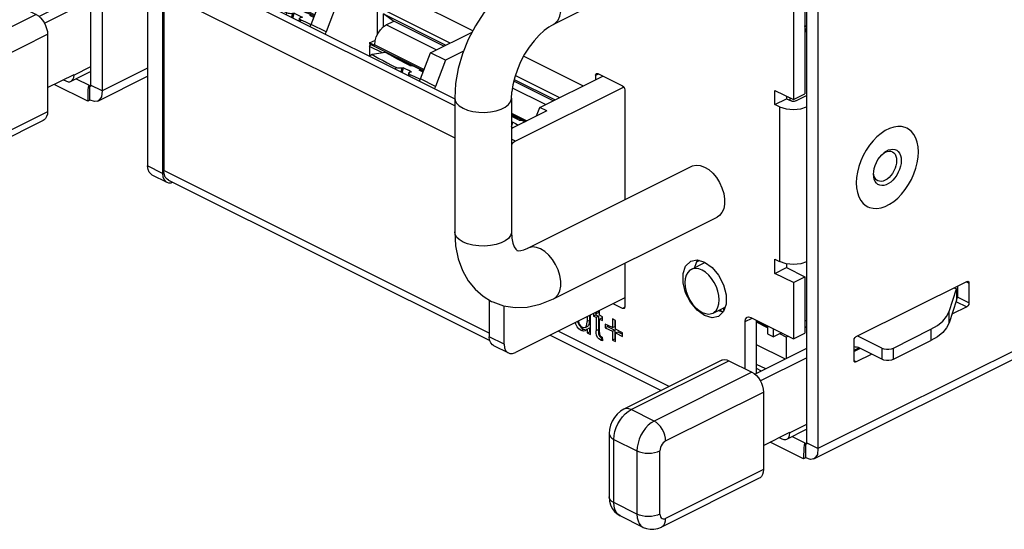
# Paper-space layout '005_EXP_CORICANT_PE_DRAWING_3_1' of a CAD drawing. Header units: millimetres. Extents: x 6 to 413, y 7 to 290.
# Tile 66 of 228: x 150.2 to 161.1, y 73.71 to 79.35. Entities that reach past the tile are written whole.
import ezdxf

# ---------------------------------------------------------------- set-up
doc = ezdxf.new("R2010")
doc.units = ezdxf.units.MM
doc.header["$LTSCALE"] = 23.1
for name, color, linetype in [('0048_3700_V9_LATCH_BL56', 7, 'CONTINUOUS'), ('0048_3700_V9_LATCH_BL57', 7, 'CONTINUOUS'), ('____124_BL216', 7, 'CONTINUOUS'), ('BOTTOM_CHASSIS_2_1_2019051_BL55', 7, 'CONTINUOUS'), ('BOTTOM_CHASSIS_2_1_2019051_BL64', 7, 'CONTINUOUS'), ('PRT1366_BL67', 7, 'CONTINUOUS'), ('PRT1367_BL68', 7, 'CONTINUOUS'), ('PRT1369_BL58', 7, 'CONTINUOUS'), ('PRT1370_BL76', 7, 'CONTINUOUS'), ('PRT1399_BL71', 7, 'CONTINUOUS'), ('PRT1424_BL74', 7, 'CONTINUOUS'), ('PRT1445_BL65', 7, 'CONTINUOUS'), ('PRT1447_BL62', 7, 'CONTINUOUS'), ('PRT1447_BL63', 7, 'CONTINUOUS'), ('PRT1449_BL60', 7, 'CONTINUOUS')]:
    doc.layers.add(name, color=color, linetype=linetype)

# ---------------------------------------------------------------- blocks, each defined once
blk = doc.blocks.new('BOTTOM_CHASSIS_2_1_2019051_BL55', base_point=(169.627, 84.196))
at = {"layer": 'BOTTOM_CHASSIS_2_1_2019051_BL55', "color": 7, "linetype": 'Continuous'}
for p, q in [((185.758, 87.958), (159.038, 74.599)), ((158.991, 74.486), (185.702, 87.842)), ((158.911, 80.555), (158.911, 74.662)), ((158.766, 80.46), (158.766, 78.465)), ((158.893, 80.524), (158.893, 78.528)), ((159.038, 80.491), (159.038, 74.599)), ((155.217, 79.225), (154.412, 79.628)), ((158.911, 79.27), (158.893, 79.279)), ((156.436, 78.616), (155.78, 78.944)), ((156.576, 78.733), (156.604, 78.747)), ((156.576, 78.733), (156.576, 78.686)), ((156.585, 78.753), (156.589, 78.754)), ((156.589, 78.754), (156.601, 78.752)), ((156.601, 78.752), (156.875, 78.615)), ((156.901, 78.571), (156.901, 77.356)), ((158.562, 78.566), (158.766, 78.465)), ((158.562, 78.41), (158.562, 78.566)), ((158.562, 78.41), (158.689, 78.474)), ((158.689, 78.503), (158.689, 78.474)), ((158.689, 78.474), (158.74, 78.449)), ((158.766, 78.465), (158.893, 78.528)), ((158.791, 78.449), (158.911, 78.509)), ((158.613, 78.385), (158.562, 78.41)), ((158.613, 78.385), (158.613, 76.67)), ((158.757, 78.444), (158.74, 78.449)), ((156.901, 76.651), (156.901, 76.17)), ((157.629, 76.675), (157.699, 76.688)), ((157.7, 76.686), (157.671, 76.604)), ((157.699, 76.688), (157.782, 76.665)), ((158.562, 76.696), (158.613, 76.67)), ((158.562, 76.54), (158.562, 76.696)), ((158.689, 76.646), (158.689, 76.604)), ((158.562, 76.54), (158.689, 76.604)), ((158.766, 76.438), (158.562, 76.54)), ((158.689, 76.604), (158.893, 76.502)), ((158.766, 76.438), (158.893, 76.502)), ((158.893, 76.502), (158.893, 75.879)), ((158.766, 76.438), (158.766, 75.816)), ((159.462, 75.839), (160.684, 76.45)), ((160.582, 76.399), (160.582, 76.277)), ((160.682, 76.446), (160.709, 76.432)), ((160.709, 76.432), (160.709, 76.214)), ((156.875, 76.152), (156.772, 76.204)), ((158.02, 76.199), (157.992, 76.117)), ((160.565, 76.229), (160.684, 76.17)), ((160.571, 76.247), (160.579, 76.26)), ((160.579, 76.26), (160.582, 76.277)), ((160.709, 76.214), (160.582, 76.277)), ((156.508, 76.072), (156.508, 76.018)), ((156.521, 75.861), (156.521, 76.078)), ((156.555, 76.095), (156.555, 76.066)), ((156.555, 76.066), (156.58, 76.079)), ((156.555, 76.066), (156.581, 76.053)), ((156.581, 76.095), (156.567, 76.101)), ((156.58, 76.095), (156.58, 76.079)), ((156.58, 76.079), (156.607, 76.066)), ((156.581, 76.108), (156.581, 76.095)), ((156.581, 76.095), (156.607, 76.107)), ((156.581, 76.053), (156.607, 76.066)), ((156.607, 76.121), (156.607, 76.107)), ((156.607, 76.066), (156.607, 75.918)), ((156.619, 76.076), (156.619, 76.127)), ((156.653, 76.059), (156.619, 76.076)), ((156.899, 76.164), (156.875, 76.152)), ((157.934, 76.129), (157.989, 76.114)), ((157.992, 76.117), (157.935, 76.063)), ((160.684, 76.17), (160.52, 76.088)), ((156.386, 76.01), (156.387, 76.002)), ((156.387, 76.002), (156.395, 75.979)), ((156.395, 75.979), (156.409, 75.959)), ((156.397, 75.962), (156.417, 75.939)), ((156.409, 75.959), (156.428, 75.945)), ((156.464, 75.942), (156.49, 75.955)), ((156.481, 75.974), (156.483, 76.005)), ((156.483, 76.059), (156.483, 76.005)), ((156.508, 76.018), (156.483, 76.005)), ((156.497, 75.961), (156.49, 75.955)), ((156.581, 76.053), (156.581, 75.905)), ((156.619, 76.034), (156.644, 76.047)), ((156.619, 76.034), (156.653, 76.017)), ((156.619, 75.885), (156.619, 76.034)), ((156.644, 76.047), (156.653, 76.043)), ((156.653, 76.017), (156.653, 76.059)), ((156.762, 75.939), (156.683, 75.979)), ((156.683, 75.979), (156.683, 75.937)), ((156.708, 75.966), (156.708, 75.95)), ((156.796, 76.019), (156.762, 76.036)), ((156.762, 76.036), (156.762, 75.939)), ((156.788, 76.019), (156.788, 75.952)), ((156.796, 75.922), (156.796, 76.019)), ((158.231, 76.005), (158.309, 76.044)), ((158.231, 75.483), (158.231, 76.005)), ((158.295, 76.051), (158.766, 75.816)), ((158.358, 75.431), (158.358, 76.019)), ((156.075, 75.855), (157.301, 75.242)), ((157.39, 75.287), (156.164, 75.9)), ((156.417, 75.939), (156.443, 75.921)), ((156.418, 75.908), (156.443, 75.921)), ((156.444, 75.901), (156.418, 75.908)), ((156.428, 75.945), (156.453, 75.939)), ((156.463, 75.905), (156.444, 75.901)), ((156.453, 75.939), (156.464, 75.943)), ((156.466, 75.907), (156.463, 75.905)), ((156.483, 75.923), (156.466, 75.907)), ((156.483, 75.923), (156.508, 75.936)), ((156.483, 75.923), (156.483, 75.88)), ((156.483, 75.88), (156.508, 75.893)), ((156.483, 75.88), (156.521, 75.861)), ((156.508, 75.936), (156.508, 75.893)), ((156.508, 75.893), (156.521, 75.887)), ((156.607, 75.918), (156.581, 75.905)), ((156.619, 75.885), (156.619, 75.871)), ((156.628, 75.847), (156.638, 75.84)), ((156.683, 75.937), (156.708, 75.95)), ((156.683, 75.937), (156.762, 75.898)), ((156.708, 75.95), (156.788, 75.911)), ((156.762, 75.939), (156.788, 75.952)), ((156.762, 75.898), (156.788, 75.911)), ((156.762, 75.898), (156.762, 75.801)), ((156.788, 75.911), (156.788, 75.814)), ((156.875, 75.883), (156.796, 75.922)), ((156.796, 75.881), (156.822, 75.894)), ((156.796, 75.881), (156.875, 75.841)), ((156.796, 75.784), (156.796, 75.881)), ((156.822, 75.894), (156.875, 75.867)), ((156.875, 75.841), (156.875, 75.883)), ((158.766, 75.816), (158.893, 75.879)), ((156.621, 75.844), (156.637, 75.826)), ((156.63, 75.802), (156.651, 75.813)), ((156.637, 75.826), (156.655, 75.815)), ((156.648, 75.835), (156.653, 75.834)), ((156.657, 75.793), (156.653, 75.834)), ((156.762, 75.801), (156.788, 75.814)), ((156.762, 75.801), (156.796, 75.784)), ((156.788, 75.814), (156.796, 75.809)), ((159.437, 75.577), (159.437, 75.795)), ((159.506, 75.708), (159.437, 75.673)), ((159.634, 75.644), (159.462, 75.559)), ((158.46, 75.482), (158.358, 75.532)), ((159.44, 75.563), (159.437, 75.577)), ((159.462, 75.559), (159.438, 75.571)), ((159.446, 75.558), (159.44, 75.563)), ((158.413, 75.458), (158.358, 75.485)), ((158.878, 74.485), (158.507, 74.671)), ((158.751, 74.733), (158.893, 74.662)), ((158.893, 74.662), (158.885, 74.638)), ((158.891, 74.651), (158.893, 74.662)), ((158.902, 74.652), (158.891, 74.658)), ((158.893, 74.647), (158.891, 74.651)), ((158.895, 74.647), (158.893, 74.647)), ((158.902, 74.652), (158.895, 74.647)), ((158.913, 74.658), (158.902, 74.652)), ((158.902, 74.496), (158.902, 74.652)), ((159.038, 74.599), (158.911, 74.662)), ((158.911, 74.662), (158.913, 74.651)), ((158.913, 74.651), (158.911, 74.647)), ((158.885, 74.638), (158.882, 74.607)), ((158.879, 74.53), (158.878, 74.485))]:
    blk.add_line(p, q, dxfattribs=at)
for points in [[(158.911, 79.213), (158.903, 79.224), (158.893, 79.279)], [(156.576, 78.733), (156.579, 78.747), (156.585, 78.753)], [(156.875, 78.615), (156.888, 78.604), (156.897, 78.588), (156.901, 78.571)], [(158.613, 78.385), (158.684, 78.361), (158.766, 78.353), (158.848, 78.361), (158.911, 78.383)], [(158.791, 78.449), (158.775, 78.444), (158.757, 78.444)], [(157.573, 76.324), (157.544, 76.435), (157.544, 76.538), (157.572, 76.621), (157.629, 76.675)], [(157.782, 76.665), (157.865, 76.605), (157.938, 76.518), (157.991, 76.413), (158.02, 76.302), (158.02, 76.199)], [(158.766, 76.639), (158.684, 76.647), (158.613, 76.67)], [(158.911, 76.668), (158.848, 76.647), (158.766, 76.639)], [(160.684, 76.45), (160.697, 76.452), (160.7, 76.451)], [(160.7, 76.451), (160.706, 76.446), (160.709, 76.432)], [(157.782, 76.073), (157.699, 76.132), (157.626, 76.22), (157.573, 76.324)], [(160.709, 76.214), (160.706, 76.196), (160.697, 76.18), (160.684, 76.17)], [(156.891, 76.151), (156.888, 76.15), (156.875, 76.152)], [(156.901, 76.17), (156.897, 76.156), (156.891, 76.151)], [(157.935, 76.063), (157.865, 76.049), (157.782, 76.073)], [(156.418, 75.908), (156.392, 75.926), (156.371, 75.949), (156.357, 75.977), (156.352, 75.994)], [(156.378, 76.007), (156.382, 75.99), (156.397, 75.962)], [(156.464, 75.943), (156.473, 75.949), (156.481, 75.974)], [(156.508, 76.018), (156.506, 75.985), (156.497, 75.961)], [(158.231, 76.005), (158.236, 76.033), (158.25, 76.051), (158.255, 76.054)], [(158.255, 76.054), (158.27, 76.057), (158.295, 76.051)], [(156.443, 75.921), (156.469, 75.914), (156.47, 75.914)], [(156.63, 75.802), (156.612, 75.814), (156.596, 75.831), (156.585, 75.854), (156.582, 75.879), (156.581, 75.905)], [(156.607, 75.918), (156.607, 75.892), (156.61, 75.867), (156.621, 75.844)], [(156.619, 75.871), (156.621, 75.858), (156.628, 75.847)], [(156.657, 75.793), (156.648, 75.795), (156.639, 75.798), (156.63, 75.802)], [(156.638, 75.84), (156.643, 75.837), (156.648, 75.835)], [(159.437, 75.795), (159.44, 75.813), (159.449, 75.829), (159.462, 75.839)], [(159.462, 75.559), (159.449, 75.557), (159.446, 75.558)], [(158.911, 74.647), (158.909, 74.647), (158.902, 74.652)], [(158.882, 74.607), (158.88, 74.571), (158.879, 74.53)], [(159.038, 74.599), (159.031, 74.535), (159.002, 74.493), (158.991, 74.486)], [(158.902, 74.496), (158.894, 74.492), (158.886, 74.488), (158.878, 74.485)], [(158.991, 74.486), (158.956, 74.479), (158.902, 74.496)]]:
    blk.add_lwpolyline(points, dxfattribs=at)
blk = doc.blocks.new('0048_3700_V9_LATCH_BL56', base_point=(159.461, 75.507))
at = {"layer": '0048_3700_V9_LATCH_BL56', "color": 7, "linetype": 'Continuous'}
for p, q in [((160.488, 76.116), (160.571, 76.367)), ((160.546, 76.38), (160.571, 76.367)), ((160.571, 76.367), (160.571, 76.242)), ((160.582, 76.348), (160.571, 76.343)), ((160.571, 76.242), (160.488, 75.991)), ((160.488, 75.991), (160.488, 76.116)), ((159.745, 75.713), (159.479, 75.846)), ((159.872, 75.713), (160.287, 75.921)), ((160.287, 75.921), (160.287, 75.796)), ((159.872, 75.589), (160.287, 75.796)), ((158.911, 75.707), (158.341, 75.422)), ((159.437, 75.689), (159.491, 75.716)), ((159.745, 75.589), (159.479, 75.722)), ((159.745, 75.713), (159.745, 75.589)), ((159.872, 75.589), (159.872, 75.713)), ((158.399, 75.35), (158.911, 75.605)), ((158.434, 74.634), (158.727, 74.781)), ((158.694, 74.705), (158.911, 74.813)), ((158.911, 74.865), (158.727, 74.773)), ((158.727, 74.781), (158.727, 74.773)), ((158.61, 74.722), (158.638, 74.708))]:
    blk.add_line(p, q, dxfattribs=at)
for points in [[(160.287, 75.921), (160.36, 75.963), (160.418, 76.01), (160.461, 76.062), (160.488, 76.116)], [(160.488, 75.991), (160.461, 75.937), (160.418, 75.886), (160.36, 75.838), (160.287, 75.796)], [(159.447, 75.724), (159.449, 75.725), (159.463, 75.726), (159.479, 75.722)], [(159.745, 75.713), (159.768, 75.705), (159.795, 75.701), (159.823, 75.701), (159.85, 75.705), (159.872, 75.713)], [(159.872, 75.589), (159.85, 75.58), (159.823, 75.576), (159.795, 75.576), (159.768, 75.58), (159.745, 75.589)], [(158.694, 74.705), (158.701, 74.709), (158.715, 74.724), (158.724, 74.746), (158.727, 74.773)], [(158.638, 74.708), (158.661, 74.7), (158.682, 74.701), (158.694, 74.705)]]:
    blk.add_lwpolyline(points, dxfattribs=at)
blk = doc.blocks.new('0048_3700_V9_LATCH_BL57', base_point=(151.019, 79.202))
at = {"layer": '0048_3700_V9_LATCH_BL57', "color": 7, "linetype": 'Continuous'}
for p, q in [((151.621, 79.776), (151.556, 79.808)), ((150.988, 79.669), (150.418, 79.384)), ((151.513, 79.65), (151.568, 79.677)), ((151.618, 79.652), (151.556, 79.683)), ((150.476, 79.311), (150.988, 79.567)), ((150.988, 78.826), (150.804, 78.734)), ((150.511, 78.596), (150.804, 78.742)), ((150.687, 78.684), (150.715, 78.67)), ((150.771, 78.666), (150.988, 78.775)), ((150.804, 78.742), (150.804, 78.734))]:
    blk.add_line(p, q, dxfattribs=at)
for points in [[(151.524, 79.685), (151.526, 79.686), (151.54, 79.688), (151.556, 79.683)], [(150.771, 78.666), (150.778, 78.67), (150.792, 78.686), (150.801, 78.708), (150.804, 78.734)], [(150.715, 78.67), (150.738, 78.662), (150.759, 78.662), (150.771, 78.666)]]:
    blk.add_lwpolyline(points, dxfattribs=at)
blk = doc.blocks.new('PRT1369_BL58', base_point=(154.672, 78.115))
at = {"layer": 'PRT1369_BL58', "color": 7, "linetype": 'Continuous'}
for p, q in [((151.746, 79.975), (152.951, 80.577)), ((153.175, 80.447), (152.497, 80.108)), ((152.955, 80.096), (153.216, 80.226)), ((152.42, 80.146), (151.911, 79.892)), ((152.31, 79.857), (152.42, 80.146)), ((152.497, 80.108), (152.386, 79.819)), ((152.497, 80.108), (152.42, 80.146)), ((153.757, 79.695), (152.955, 80.096)), ((152.955, 79.792), (152.955, 80.096)), ((153.019, 80.017), (153.71, 79.671)), ((153.12, 79.943), (153.019, 80.017)), ((153.019, 79.873), (153.019, 80.017)), ((151.911, 79.892), (151.746, 79.975)), ((155.017, 78.395), (151.996, 79.906)), ((151.996, 79.906), (152.179, 79.893)), ((152.179, 79.893), (155.017, 78.474)), ((153.05, 79.894), (153.135, 79.936)), ((153.603, 79.618), (153.05, 79.894)), ((153.687, 79.66), (153.12, 79.943)), ((153.54, 79.586), (154.236, 79.934)), ((152.386, 79.819), (152.31, 79.857)), ((154.384, 79.843), (153.706, 79.504)), ((151.618, 79.755), (151.784, 79.672)), ((151.618, 79.755), (151.618, 77.729)), ((151.784, 79.672), (151.784, 77.646)), ((152.866, 79.695), (152.931, 79.728)), ((152.923, 79.667), (152.866, 79.695)), ((152.866, 79.695), (152.866, 79.688)), ((152.866, 79.688), (153.465, 79.388)), ((152.879, 79.678), (152.866, 79.688)), ((152.866, 79.657), (152.879, 79.678)), ((152.879, 79.678), (153.464, 79.386)), ((152.923, 79.675), (152.927, 79.717)), ((152.923, 79.675), (153.47, 79.401)), ((152.923, 79.675), (152.923, 79.667)), ((151.797, 79.651), (155.017, 78.041)), ((151.797, 79.651), (151.797, 77.68)), ((153.009, 79.585), (152.866, 79.657)), ((152.866, 79.657), (152.866, 79.551)), ((153.43, 79.297), (153.54, 79.586)), ((153.706, 79.504), (153.54, 79.586)), ((154.164, 79.491), (154.425, 79.622)), ((153.706, 79.504), (153.596, 79.215)), ((154.966, 79.09), (154.164, 79.491)), ((154.164, 79.187), (154.164, 79.491)), ((154.228, 79.413), (154.919, 79.067)), ((154.33, 79.339), (154.228, 79.413)), ((154.228, 79.269), (154.228, 79.413)), ((154.897, 79.055), (154.33, 79.339)), ((153.596, 79.215), (153.43, 79.297)), ((154.26, 79.29), (154.344, 79.332)), ((154.812, 79.013), (154.26, 79.29)), ((154.075, 79.091), (154.14, 79.123)), ((154.75, 78.982), (155.209, 79.212)), ((154.132, 79.062), (154.075, 79.091)), ((154.075, 79.091), (154.075, 79.083)), ((154.075, 79.083), (154.674, 78.784)), ((154.088, 79.074), (154.075, 79.083)), ((154.075, 79.052), (154.088, 79.074)), ((154.218, 78.98), (154.075, 79.052)), ((154.075, 79.052), (154.075, 78.946)), ((154.088, 79.074), (154.673, 78.781)), ((154.132, 79.07), (154.137, 79.113)), ((154.132, 79.07), (154.679, 78.797)), ((154.132, 79.07), (154.132, 79.062)), ((154.639, 78.693), (154.75, 78.982)), ((154.915, 78.899), (154.75, 78.982)), ((154.915, 78.899), (154.805, 78.61)), ((155.115, 78.999), (154.915, 78.899)), ((154.805, 78.61), (154.639, 78.693)), ((155.676, 78.688), (156.129, 78.462)), ((156.175, 78.486), (155.688, 78.729)), ((155.959, 78.377), (156.655, 78.725)), ((156.021, 78.409), (155.657, 78.591)), ((156.106, 78.451), (155.671, 78.668)), ((156.89, 78.601), (155.691, 78.002)), ((155.923, 78.283), (155.959, 78.377)), ((156.035, 78.339), (155.959, 78.377)), ((156.035, 78.339), (155.647, 78.145)), ((155.647, 78.313), (155.815, 78.229)), ((155.647, 78.297), (155.799, 78.221)), ((155.647, 78.294), (155.796, 78.22)), ((155.647, 78.159), (155.661, 78.152)), ((155.691, 78.002), (155.647, 78.024)), ((151.784, 77.646), (151.618, 77.729)), ((151.665, 77.631), (151.831, 77.548)), ((155.399, 75.879), (151.797, 77.68)), ((151.848, 77.573), (155.405, 75.795)), ((157.726, 76.681), (157.693, 76.664)), ((155.399, 76.246), (155.399, 75.838)), ((155.564, 75.756), (155.564, 76.18)), ((156.899, 76.267), (155.691, 75.663)), ((155.564, 75.756), (155.399, 75.838)), ((155.445, 75.741), (155.611, 75.658))]:
    blk.add_line(p, q, dxfattribs=at)
for points in [[(151.618, 79.755), (151.623, 79.798), (151.636, 79.842), (151.656, 79.884), (151.682, 79.922), (151.713, 79.953), (151.746, 79.975)], [(151.911, 79.892), (151.878, 79.87), (151.848, 79.839), (151.821, 79.801), (151.801, 79.759), (151.788, 79.715), (151.784, 79.672)], [(151.797, 79.651), (151.801, 79.696), (151.814, 79.742), (151.835, 79.787), (151.861, 79.828), (151.893, 79.862), (151.927, 79.887), (151.962, 79.902), (151.996, 79.906)], [(152.927, 79.717), (152.94, 79.761), (152.96, 79.804), (152.987, 79.841), (153.017, 79.872), (153.05, 79.894)], [(152.298, 79.833), (152.298, 79.833), (152.31, 79.857)], [(152.386, 79.819), (152.375, 79.795), (152.374, 79.795)], [(153.418, 79.273), (153.418, 79.273), (153.43, 79.297)], [(154.137, 79.113), (154.149, 79.157), (154.17, 79.199), (154.196, 79.237), (154.227, 79.268), (154.26, 79.29)], [(153.596, 79.215), (153.584, 79.191), (153.584, 79.19)], [(154.627, 78.668), (154.628, 78.669), (154.639, 78.693)], [(154.805, 78.61), (154.793, 78.586), (154.793, 78.586)], [(155.691, 78.002), (155.658, 77.98), (155.647, 77.968)], [(151.665, 77.631), (151.656, 77.637), (151.636, 77.659), (151.623, 77.69), (151.618, 77.729)], [(151.784, 77.646), (151.788, 77.608), (151.801, 77.576), (151.821, 77.554), (151.831, 77.548)], [(151.848, 77.573), (151.835, 77.582), (151.814, 77.606), (151.801, 77.64), (151.797, 77.68)], [(151.831, 77.548), (151.848, 77.543), (151.878, 77.542), (151.897, 77.549)], [(155.416, 75.769), (155.403, 75.8), (155.399, 75.838)], [(155.445, 75.741), (155.436, 75.747), (155.416, 75.769)], [(155.564, 75.756), (155.569, 75.717), (155.581, 75.686), (155.601, 75.664), (155.611, 75.658)], [(155.611, 75.658), (155.628, 75.653), (155.658, 75.652), (155.691, 75.663)]]:
    blk.add_lwpolyline(points, dxfattribs=at)
blk = doc.blocks.new('PRT1449_BL60', base_point=(156.51, 78.47))
at = {"layer": 'PRT1449_BL60', "color": 7, "linetype": 'Continuous'}
for p, q in [((157.641, 80.766), (155.827, 79.859)), ((157.782, 80.757), (157.828, 80.728)), ((157.948, 80.219), (157.923, 80.202)), ((157.923, 80.202), (156.109, 79.296)), ((155.017, 78.48), (155.017, 76.999)), ((155.647, 78.48), (155.647, 76.999)), ((155.827, 76.819), (157.641, 77.726)), ((157.782, 77.717), (157.828, 77.688)), ((156.109, 76.256), (157.923, 77.163)), ((157.948, 77.179), (157.923, 77.163)), ((155.703, 76.796), (155.706, 76.794)), ((155.706, 76.794), (155.71, 76.792)), ((155.333, 76.286), (155.425, 76.23))]:
    blk.add_line(p, q, dxfattribs=at)
for points in [[(157.641, 80.766), (157.65, 80.77), (157.691, 80.779), (157.735, 80.774), (157.782, 80.757)], [(157.828, 80.728), (157.873, 80.688), (157.913, 80.639), (157.947, 80.584), (157.975, 80.524), (157.994, 80.463), (158.003, 80.402), (158.004, 80.345), (157.994, 80.294), (157.975, 80.252), (157.948, 80.219)], [(155.827, 79.859), (155.692, 79.779), (155.564, 79.677), (155.445, 79.559), (155.339, 79.426), (155.246, 79.282)], [(155.968, 79.85), (155.922, 79.867), (155.878, 79.872), (155.837, 79.863), (155.827, 79.859)], [(156.109, 79.296), (156.134, 79.312), (156.161, 79.344), (156.18, 79.387), (156.19, 79.438), (156.19, 79.495), (156.18, 79.556), (156.161, 79.617), (156.134, 79.677), (156.099, 79.732), (156.059, 79.781), (156.015, 79.821), (155.968, 79.85)], [(155.246, 79.282), (155.167, 79.129), (155.103, 78.97), (155.056, 78.807), (155.027, 78.643), (155.017, 78.48)], [(156.109, 79.296), (156.06, 79.267), (156.007, 79.228), (155.951, 79.177), (155.895, 79.116), (155.841, 79.045), (155.791, 78.966)], [(155.791, 78.966), (155.747, 78.883), (155.711, 78.797), (155.682, 78.712), (155.662, 78.628), (155.65, 78.55)], [(155.017, 78.48), (155.021, 78.455), (155.038, 78.423), (155.068, 78.394), (155.109, 78.368)], [(155.109, 78.368), (155.16, 78.348), (155.219, 78.333), (155.283, 78.324), (155.348, 78.322), (155.413, 78.327), (155.475, 78.339), (155.53, 78.357), (155.577, 78.381), (155.613, 78.408), (155.636, 78.439), (155.646, 78.471), (155.65, 78.55)], [(157.641, 77.726), (157.65, 77.73), (157.691, 77.739), (157.735, 77.734), (157.782, 77.717)], [(157.828, 77.688), (157.873, 77.648), (157.913, 77.6), (157.947, 77.544), (157.975, 77.485), (157.994, 77.423), (158.003, 77.362), (158.004, 77.305), (157.994, 77.255), (157.975, 77.212), (157.948, 77.179)], [(155.109, 76.887), (155.068, 76.913), (155.038, 76.942), (155.021, 76.974), (155.017, 76.999)], [(155.017, 76.999), (155.027, 76.844), (155.056, 76.7), (155.104, 76.57), (155.168, 76.457), (155.245, 76.363), (155.333, 76.286)], [(155.647, 76.999), (155.646, 76.99), (155.636, 76.958), (155.613, 76.927), (155.577, 76.9), (155.53, 76.876), (155.475, 76.858), (155.413, 76.847), (155.348, 76.841), (155.283, 76.843), (155.219, 76.852), (155.16, 76.867), (155.109, 76.887)], [(155.647, 76.999), (155.651, 76.929), (155.662, 76.873), (155.677, 76.832), (155.692, 76.807), (155.703, 76.796)], [(155.968, 76.81), (155.922, 76.827), (155.878, 76.832), (155.837, 76.824), (155.827, 76.819)], [(155.71, 76.792), (155.723, 76.79), (155.748, 76.792), (155.783, 76.801), (155.827, 76.819)], [(156.109, 76.256), (156.134, 76.272), (156.161, 76.305), (156.18, 76.347), (156.19, 76.398), (156.19, 76.455), (156.18, 76.516), (156.161, 76.577), (156.134, 76.637), (156.099, 76.693), (156.059, 76.741), (156.015, 76.781), (155.968, 76.81)], [(155.425, 76.23), (155.44, 76.223), (155.558, 76.181), (155.685, 76.161), (155.821, 76.166), (155.964, 76.197), (156.109, 76.256)]]:
    blk.add_lwpolyline(points, dxfattribs=at)
blk = doc.blocks.new('PRT1447_BL62', base_point=(157.581, 74.645))
at = {"layer": 'PRT1447_BL62', "color": 7, "linetype": 'Continuous'}
for p, q in [((157.972, 75.578), (156.89, 75.037)), ((156.971, 75.032), (158.052, 75.572)), ((158.052, 75.572), (158.307, 75.445)), ((158.307, 75.445), (157.225, 74.904)), ((157.352, 74.685), (158.434, 75.226)), ((158.434, 75.226), (158.434, 74.368)), ((157.225, 74.904), (156.971, 75.032)), ((156.727, 74.766), (156.727, 74.064)), ((156.78, 74.702), (157.034, 74.575)), ((156.78, 74.001), (156.78, 74.702)), ((157.034, 74.575), (157.034, 73.873)), ((157.289, 73.873), (157.289, 74.575)), ((158.434, 74.368), (157.352, 73.827)), ((158.387, 74.271), (157.306, 73.73)), ((157.034, 73.873), (156.78, 74.001)), ((157.104, 73.727), (156.85, 73.855))]:
    blk.add_line(p, q, dxfattribs=at)
for points in [[(157.972, 75.578), (157.982, 75.582), (158.004, 75.585), (158.028, 75.582), (158.052, 75.572)], [(158.307, 75.445), (158.332, 75.43), (158.356, 75.409), (158.378, 75.384), (158.397, 75.355), (158.413, 75.323), (158.425, 75.29), (158.432, 75.257), (158.434, 75.226)], [(156.89, 75.037), (156.851, 75.013), (156.815, 74.981), (156.784, 74.943), (156.76, 74.902), (156.742, 74.858), (156.731, 74.812), (156.727, 74.766)], [(156.78, 74.702), (156.783, 74.744), (156.791, 74.788), (156.805, 74.832), (156.824, 74.875), (156.848, 74.915), (156.875, 74.952), (156.905, 74.985), (156.937, 75.011), (156.971, 75.032)], [(156.971, 75.032), (156.946, 75.041), (156.922, 75.044), (156.9, 75.041), (156.89, 75.037)], [(157.225, 74.904), (157.192, 74.884), (157.16, 74.858), (157.13, 74.825), (157.102, 74.788), (157.079, 74.748), (157.06, 74.705), (157.046, 74.661), (157.037, 74.617), (157.034, 74.575)], [(157.352, 74.685), (157.35, 74.716), (157.343, 74.749), (157.331, 74.782), (157.315, 74.814), (157.296, 74.843), (157.274, 74.868), (157.25, 74.889), (157.225, 74.904)], [(156.727, 74.766), (156.73, 74.748), (156.741, 74.731), (156.757, 74.716), (156.78, 74.702)], [(157.352, 74.685), (157.338, 74.676), (157.325, 74.663), (157.313, 74.648), (157.303, 74.631), (157.295, 74.612), (157.29, 74.593), (157.289, 74.575)], [(157.034, 74.575), (157.061, 74.564), (157.093, 74.555), (157.126, 74.55), (157.161, 74.549), (157.197, 74.55), (157.23, 74.555), (157.261, 74.564), (157.289, 74.575)], [(158.434, 74.368), (158.432, 74.339), (158.425, 74.313), (158.413, 74.292), (158.397, 74.277), (158.387, 74.271)], [(156.78, 74.001), (156.757, 74.014), (156.741, 74.03), (156.73, 74.047), (156.727, 74.064)], [(156.727, 74.064), (156.731, 74.018), (156.743, 73.975), (156.761, 73.937), (156.785, 73.904), (156.815, 73.876), (156.85, 73.855)], [(156.85, 73.855), (156.824, 73.873), (156.805, 73.897), (156.791, 73.927), (156.783, 73.962), (156.78, 74.001)], [(157.034, 73.873), (157.037, 73.834), (157.046, 73.799), (157.06, 73.769), (157.079, 73.746), (157.104, 73.727)], [(157.289, 73.873), (157.261, 73.862), (157.23, 73.854), (157.197, 73.849), (157.161, 73.847), (157.126, 73.849), (157.093, 73.854), (157.061, 73.862), (157.034, 73.873)], [(157.289, 73.873), (157.29, 73.857), (157.295, 73.843), (157.303, 73.832), (157.313, 73.825), (157.325, 73.821), (157.338, 73.822), (157.352, 73.827)], [(157.306, 73.73), (157.315, 73.736), (157.331, 73.751), (157.343, 73.773), (157.35, 73.798), (157.352, 73.827)], [(157.104, 73.727), (157.141, 73.713), (157.181, 73.706), (157.222, 73.706), (157.264, 73.714), (157.306, 73.73)]]:
    blk.add_lwpolyline(points, dxfattribs=at)
blk = doc.blocks.new('PRT1447_BL63', base_point=(149.657, 78.607))
at = {"layer": 'PRT1447_BL63', "color": 7, "linetype": 'Continuous'}
for p, q in [((150.049, 79.539), (148.967, 78.998)), ((149.047, 78.993), (150.129, 79.534)), ((150.129, 79.534), (150.384, 79.407)), ((150.384, 79.407), (149.302, 78.866)), ((149.429, 78.646), (150.511, 79.187)), ((150.511, 79.187), (150.511, 78.33)), ((149.302, 78.866), (149.047, 78.993)), ((148.804, 78.727), (148.804, 78.026)), ((148.856, 78.664), (149.111, 78.537)), ((148.856, 77.962), (148.856, 78.664)), ((149.111, 78.537), (149.111, 77.835)), ((149.366, 77.835), (149.366, 78.537)), ((150.511, 78.33), (149.429, 77.789)), ((150.464, 78.233), (149.382, 77.692)), ((149.111, 77.835), (148.856, 77.962)), ((149.181, 77.689), (148.927, 77.816))]:
    blk.add_line(p, q, dxfattribs=at)
for points in [[(150.049, 79.539), (150.059, 79.543), (150.081, 79.547), (150.104, 79.543), (150.129, 79.534)], [(150.384, 79.407), (150.409, 79.391), (150.433, 79.37), (150.455, 79.345), (150.474, 79.316), (150.49, 79.285), (150.501, 79.252), (150.509, 79.219), (150.511, 79.187)], [(148.967, 78.998), (148.928, 78.974), (148.892, 78.942), (148.861, 78.905), (148.837, 78.863), (148.819, 78.819), (148.808, 78.773), (148.804, 78.727)], [(148.856, 78.664), (148.859, 78.706), (148.868, 78.75), (148.882, 78.794), (148.901, 78.836), (148.925, 78.877), (148.952, 78.914), (148.982, 78.946), (149.014, 78.973), (149.047, 78.993)], [(149.047, 78.993), (149.023, 79.003), (148.999, 79.006), (148.977, 79.002), (148.967, 78.998)], [(149.302, 78.866), (149.269, 78.846), (149.237, 78.819), (149.206, 78.787), (149.179, 78.75), (149.156, 78.709), (149.137, 78.666), (149.123, 78.622), (149.114, 78.579), (149.111, 78.537)], [(149.429, 78.646), (149.427, 78.678), (149.42, 78.711), (149.408, 78.744), (149.392, 78.775), (149.373, 78.804), (149.351, 78.83), (149.327, 78.85), (149.302, 78.866)], [(148.804, 78.727), (148.807, 78.71), (148.817, 78.693), (148.834, 78.677), (148.856, 78.664)], [(149.429, 78.646), (149.415, 78.637), (149.402, 78.625), (149.39, 78.609), (149.379, 78.592), (149.372, 78.574), (149.367, 78.555), (149.366, 78.537)], [(149.111, 78.537), (149.138, 78.525), (149.169, 78.517), (149.203, 78.512), (149.238, 78.51), (149.273, 78.512), (149.307, 78.517), (149.338, 78.525), (149.366, 78.537)], [(150.511, 78.33), (150.509, 78.301), (150.501, 78.275), (150.49, 78.254), (150.474, 78.238), (150.464, 78.233)], [(148.856, 77.962), (148.834, 77.976), (148.817, 77.992), (148.807, 78.008), (148.804, 78.026)], [(148.804, 78.026), (148.808, 77.979), (148.82, 77.937), (148.838, 77.899), (148.862, 77.866), (148.892, 77.838), (148.927, 77.816)], [(148.927, 77.816), (148.901, 77.834), (148.882, 77.858), (148.868, 77.888), (148.859, 77.923), (148.856, 77.962)], [(149.111, 77.835), (149.114, 77.796), (149.123, 77.761), (149.137, 77.731), (149.156, 77.707), (149.181, 77.689)], [(149.366, 77.835), (149.338, 77.824), (149.307, 77.816), (149.273, 77.81), (149.238, 77.809), (149.203, 77.81), (149.169, 77.816), (149.138, 77.824), (149.111, 77.835)], [(149.366, 77.835), (149.367, 77.818), (149.372, 77.804), (149.379, 77.793), (149.39, 77.786), (149.402, 77.783), (149.415, 77.784), (149.429, 77.789)], [(149.382, 77.692), (149.392, 77.697), (149.408, 77.713), (149.42, 77.734), (149.427, 77.76), (149.429, 77.789)], [(149.181, 77.689), (149.218, 77.675), (149.258, 77.667), (149.299, 77.667), (149.341, 77.675), (149.382, 77.692)]]:
    blk.add_lwpolyline(points, dxfattribs=at)
blk = doc.blocks.new('BOTTOM_CHASSIS_2_1_2019051_BL64', base_point=(161.023, 88.157))
at = {"layer": 'BOTTOM_CHASSIS_2_1_2019051_BL64', "color": 7, "linetype": 'Continuous'}
for p, q in [((150.988, 84.516), (150.988, 78.624)), ((151.115, 84.453), (151.115, 78.56)), ((151.618, 78.812), (151.115, 78.56)), ((150.828, 78.695), (150.97, 78.624)), ((151.068, 78.448), (151.618, 78.723)), ((150.955, 78.447), (150.584, 78.632)), ((150.962, 78.6), (150.958, 78.569)), ((150.97, 78.624), (150.962, 78.6)), ((150.968, 78.613), (150.97, 78.624)), ((150.979, 78.614), (150.968, 78.619)), ((150.97, 78.609), (150.968, 78.613)), ((150.972, 78.609), (150.97, 78.609)), ((150.979, 78.614), (150.972, 78.609)), ((150.99, 78.619), (150.979, 78.614)), ((150.979, 78.458), (150.979, 78.614)), ((151.115, 78.56), (150.988, 78.624)), ((150.988, 78.624), (150.99, 78.613)), ((150.99, 78.613), (150.988, 78.609)), ((150.956, 78.492), (150.955, 78.447))]:
    blk.add_line(p, q, dxfattribs=at)
for points in [[(150.988, 78.609), (150.986, 78.609), (150.979, 78.614)], [(150.958, 78.569), (150.957, 78.532), (150.956, 78.492)], [(151.115, 78.56), (151.108, 78.496), (151.079, 78.454), (151.068, 78.448)], [(150.979, 78.458), (150.971, 78.453), (150.963, 78.45), (150.955, 78.447)], [(151.068, 78.448), (151.033, 78.441), (150.979, 78.458)]]:
    blk.add_lwpolyline(points, dxfattribs=at)
blk = doc.blocks.new('PRT1445_BL65', base_point=(159.806, 77.713))
at = {"layer": 'PRT1445_BL65', "color": 7, "linetype": 'Continuous'}
for p, q in [((159.829, 78.145), (159.782, 78.121)), ((159.906, 77.816), (159.908, 77.789)), ((159.655, 77.636), (159.654, 77.65)), ((159.462, 77.541), (159.465, 77.486)), ((159.465, 77.486), (159.475, 77.434))]:
    blk.add_line(p, q, dxfattribs=at)
for points in [[(160.023, 78.148), (160.004, 78.156), (159.964, 78.166), (159.921, 78.167), (159.876, 78.16), (159.829, 78.145)], [(160.15, 77.885), (160.146, 77.941), (160.137, 77.992), (160.121, 78.038), (160.1, 78.079), (160.072, 78.112), (160.04, 78.138), (160.023, 78.148)], [(159.782, 78.121), (159.736, 78.09), (159.691, 78.052), (159.648, 78.008), (159.608, 77.958), (159.571, 77.904), (159.539, 77.846), (159.512, 77.785), (159.491, 77.724), (159.475, 77.662), (159.465, 77.6), (159.462, 77.541)], [(159.589, 77.278), (159.608, 77.27), (159.648, 77.26), (159.691, 77.259), (159.736, 77.266), (159.782, 77.281), (159.829, 77.305), (159.876, 77.336), (159.921, 77.374), (159.964, 77.418), (160.004, 77.468), (160.04, 77.523), (160.072, 77.58), (160.099, 77.641), (160.121, 77.703), (160.137, 77.765), (160.146, 77.826), (160.15, 77.885)], [(159.653, 77.637), (159.655, 77.668), (159.661, 77.702), (159.672, 77.735), (159.685, 77.768), (159.702, 77.799), (159.723, 77.828), (159.745, 77.854)], [(159.745, 77.854), (159.769, 77.876), (159.775, 77.881)], [(159.764, 77.872), (159.78, 77.882), (159.803, 77.89), (159.824, 77.894), (159.844, 77.893), (159.861, 77.887)], [(159.775, 77.881), (159.794, 77.893), (159.819, 77.906), (159.844, 77.913), (159.867, 77.915)], [(159.861, 77.887), (159.878, 77.875), (159.891, 77.859), (159.9, 77.839), (159.906, 77.816)], [(159.867, 77.915), (159.889, 77.911), (159.909, 77.902)], [(159.909, 77.902), (159.926, 77.888), (159.94, 77.869)], [(159.94, 77.869), (159.95, 77.846), (159.957, 77.819), (159.959, 77.789)], [(159.959, 77.789), (159.957, 77.758), (159.95, 77.725), (159.94, 77.691), (159.926, 77.659), (159.909, 77.627), (159.889, 77.598), (159.867, 77.572), (159.843, 77.55), (159.818, 77.533), (159.793, 77.52), (159.768, 77.513), (159.744, 77.511)], [(159.908, 77.789), (159.906, 77.761), (159.9, 77.732), (159.891, 77.703), (159.878, 77.674), (159.862, 77.647), (159.844, 77.623), (159.824, 77.601), (159.803, 77.583)], [(159.744, 77.511), (159.722, 77.515), (159.702, 77.524), (159.685, 77.538), (159.672, 77.557), (159.661, 77.58), (159.655, 77.607), (159.653, 77.637)], [(159.7, 77.565), (159.683, 77.577), (159.67, 77.593), (159.661, 77.613), (159.655, 77.636)], [(159.803, 77.583), (159.78, 77.57), (159.758, 77.561), (159.737, 77.558), (159.717, 77.559), (159.7, 77.565)], [(159.475, 77.434), (159.491, 77.388), (159.512, 77.348), (159.539, 77.314), (159.571, 77.288), (159.589, 77.278)]]:
    blk.add_lwpolyline(points, dxfattribs=at)
blk = doc.blocks.new('PRT1366_BL67', base_point=(154.371, 78.836))
at = {"layer": 'PRT1366_BL67', "color": 7, "linetype": 'Continuous'}
for p, q in [((154.103, 78.964), (154.073, 78.945)), ((154.253, 78.985), (154.103, 78.964)), ((154.363, 78.801), (154.368, 78.82)), ((154.431, 78.812), (154.421, 78.772)), ((154.451, 78.817), (154.431, 78.812)), ((154.668, 78.767), (154.623, 78.79)), ((154.628, 78.787), (154.631, 78.795)), ((154.508, 78.759), (154.501, 78.731)), ((154.522, 78.743), (154.517, 78.724)), ((154.521, 78.768), (154.54, 78.773))]:
    blk.add_line(p, q, dxfattribs=at)
for points in [[(154.103, 78.964), (154.141, 78.942), (154.179, 78.92), (154.224, 78.896), (154.269, 78.872), (154.318, 78.846), (154.368, 78.82)], [(154.521, 78.84), (154.47, 78.866), (154.42, 78.892), (154.375, 78.916), (154.331, 78.94), (154.291, 78.963), (154.253, 78.985)], [(154.432, 78.812), (154.422, 78.811), (154.411, 78.81), (154.399, 78.811), (154.388, 78.813), (154.377, 78.816), (154.368, 78.82)], [(154.437, 78.764), (154.438, 78.767), (154.451, 78.817)], [(154.451, 78.817), (154.48, 78.802), (154.51, 78.788), (154.54, 78.773)], [(154.521, 78.84), (154.526, 78.841), (154.533, 78.842), (154.54, 78.841), (154.546, 78.84), (154.553, 78.838), (154.558, 78.836)], [(154.558, 78.836), (154.58, 78.825), (154.601, 78.815), (154.623, 78.804)], [(154.623, 78.804), (154.627, 78.801), (154.63, 78.798), (154.631, 78.796), (154.631, 78.795)], [(154.631, 78.795), (154.63, 78.793), (154.627, 78.791), (154.623, 78.79)], [(154.508, 78.759), (154.509, 78.761), (154.514, 78.765), (154.521, 78.768)], [(154.522, 78.743), (154.514, 78.748), (154.51, 78.752), (154.508, 78.757), (154.508, 78.759)], [(154.522, 78.743), (154.574, 78.718), (154.626, 78.693), (154.637, 78.688)]]:
    blk.add_lwpolyline(points, dxfattribs=at)
blk = doc.blocks.new('PRT1367_BL68', base_point=(153.161, 79.441))
at = {"layer": 'PRT1367_BL68', "color": 7, "linetype": 'Continuous'}
for p, q in [((152.894, 79.569), (152.864, 79.55)), ((153.044, 79.59), (152.894, 79.569)), ((153.154, 79.405), (153.159, 79.425)), ((153.222, 79.417), (153.212, 79.376)), ((153.242, 79.422), (153.222, 79.417)), ((153.299, 79.363), (153.292, 79.336)), ((153.313, 79.348), (153.308, 79.328)), ((153.312, 79.372), (153.331, 79.377)), ((153.459, 79.372), (153.413, 79.394)), ((153.419, 79.391), (153.421, 79.399))]:
    blk.add_line(p, q, dxfattribs=at)
for points in [[(152.894, 79.569), (152.932, 79.546), (152.97, 79.524), (153.015, 79.5), (153.059, 79.476), (153.109, 79.451), (153.159, 79.425)], [(153.312, 79.445), (153.261, 79.471), (153.211, 79.497), (153.166, 79.521), (153.121, 79.545), (153.082, 79.567), (153.044, 79.59)], [(153.312, 79.445), (153.317, 79.446), (153.324, 79.446), (153.33, 79.446), (153.337, 79.445), (153.344, 79.443), (153.349, 79.441)], [(153.222, 79.417), (153.213, 79.415), (153.202, 79.415), (153.19, 79.416), (153.178, 79.418), (153.168, 79.421), (153.159, 79.425)], [(153.228, 79.368), (153.228, 79.372), (153.242, 79.422)], [(153.242, 79.422), (153.271, 79.407), (153.301, 79.392), (153.331, 79.377)], [(153.299, 79.363), (153.3, 79.366), (153.305, 79.369), (153.312, 79.372)], [(153.313, 79.348), (153.305, 79.352), (153.301, 79.357), (153.299, 79.361), (153.299, 79.363)], [(153.313, 79.348), (153.365, 79.323), (153.417, 79.298), (153.428, 79.293)], [(153.349, 79.441), (153.371, 79.43), (153.392, 79.419), (153.414, 79.408)], [(153.421, 79.399), (153.421, 79.398), (153.418, 79.396), (153.413, 79.394)], [(153.414, 79.408), (153.418, 79.406), (153.421, 79.403), (153.422, 79.4), (153.421, 79.399)]]:
    blk.add_lwpolyline(points, dxfattribs=at)
blk = doc.blocks.new('PRT1399_BL71', base_point=(172.704, 83.205))
at = {"layer": 'PRT1399_BL71', "color": 7, "linetype": 'Continuous'}
for p, q in [((158.713, 78.492), (158.689, 78.494)), ((158.48, 75.938), (158.358, 75.999)), ((158.687, 75.835), (158.615, 75.871)), ((158.911, 75.947), (158.893, 75.938)), ((158.677, 75.59), (158.358, 75.75)), ((158.707, 75.845), (158.687, 75.835)), ((158.687, 75.835), (158.687, 75.595))]:
    blk.add_line(p, q, dxfattribs=at)
blk = doc.blocks.new('PRT1424_BL74', base_point=(158.237, 76.247))
at = {"layer": 'PRT1424_BL74', "color": 7, "linetype": 'Continuous'}
for p, q in [((157.634, 76.583), (157.785, 76.659)), ((157.876, 76.1), (158.009, 76.167)), ((157.946, 76.136), (157.989, 76.114)), ((157.997, 76.131), (157.997, 76.161)), ((158.358, 76.009), (158.48, 75.948)), ((158.911, 76.019), (158.893, 76.01)), ((158.48, 75.948), (158.48, 75.869)), ((158.48, 75.869), (158.546, 75.836)), ((158.546, 75.836), (158.546, 75.926)), ((158.635, 75.881), (158.546, 75.836))]:
    blk.add_line(p, q, dxfattribs=at)
for points in [[(157.634, 76.583), (157.62, 76.575), (157.596, 76.551), (157.579, 76.52), (157.568, 76.481), (157.564, 76.437)], [(157.946, 76.246), (157.942, 76.294), (157.931, 76.343), (157.914, 76.392), (157.89, 76.439), (157.861, 76.483), (157.828, 76.521), (157.792, 76.553), (157.755, 76.576), (157.718, 76.59), (157.682, 76.594), (157.649, 76.589), (157.634, 76.583)], [(157.564, 76.437), (157.568, 76.39), (157.579, 76.34), (157.596, 76.291), (157.62, 76.244), (157.649, 76.2), (157.682, 76.162), (157.718, 76.131), (157.755, 76.108), (157.792, 76.094), (157.828, 76.089), (157.861, 76.094), (157.876, 76.1)], [(157.876, 76.1), (157.89, 76.109), (157.913, 76.132), (157.931, 76.164), (157.942, 76.202), (157.946, 76.246)]]:
    blk.add_lwpolyline(points, dxfattribs=at)
blk = doc.blocks.new('PRT1370_BL76', base_point=(155.72, 78.221))
at = {"layer": 'PRT1370_BL76', "color": 7, "linetype": 'Continuous'}
for p, q in [((155.66, 78.213), (155.647, 78.209)), ((155.647, 78.163), (155.66, 78.213)), ((155.767, 78.232), (155.794, 78.218))]:
    blk.add_line(p, q, dxfattribs=at)
for points in [[(155.73, 78.236), (155.679, 78.262), (155.647, 78.279)], [(155.66, 78.213), (155.689, 78.198), (155.721, 78.182)], [(155.73, 78.236), (155.735, 78.237), (155.742, 78.237), (155.749, 78.237), (155.756, 78.236), (155.762, 78.234), (155.767, 78.232)]]:
    blk.add_lwpolyline(points, dxfattribs=at)
blk = doc.blocks.new('____124_BL216', base_point=(158.729, 78.469))
at = {"layer": '____124_BL216', "color": 7, "linetype": 'Continuous'}
blk.add_line((158.729, 78.454), (158.729, 78.483), dxfattribs=at)

psp = doc.layouts.new('005_EXP_CORICANT_PE_DRAWING_3_1')

# ---------------------------------------------------------------- block references
at = {"layer": '0048_3700_V9_LATCH_BL56'}
psp.add_blockref('0048_3700_V9_LATCH_BL56', (159.461, 75.507), dxfattribs=at)
at = {"layer": '0048_3700_V9_LATCH_BL57'}
psp.add_blockref('0048_3700_V9_LATCH_BL57', (151.019, 79.202), dxfattribs=at)
at = {"layer": '____124_BL216'}
psp.add_blockref('____124_BL216', (158.729, 78.469), dxfattribs=at)
at = {"layer": 'BOTTOM_CHASSIS_2_1_2019051_BL55'}
psp.add_blockref('BOTTOM_CHASSIS_2_1_2019051_BL55', (169.627, 84.196), dxfattribs=at)
at = {"layer": 'BOTTOM_CHASSIS_2_1_2019051_BL64'}
psp.add_blockref('BOTTOM_CHASSIS_2_1_2019051_BL64', (161.023, 88.157), dxfattribs=at)
at = {"layer": 'PRT1366_BL67'}
psp.add_blockref('PRT1366_BL67', (154.371, 78.836), dxfattribs=at)
at = {"layer": 'PRT1367_BL68'}
psp.add_blockref('PRT1367_BL68', (153.161, 79.441), dxfattribs=at)
at = {"layer": 'PRT1369_BL58'}
psp.add_blockref('PRT1369_BL58', (154.672, 78.115), dxfattribs=at)
at = {"layer": 'PRT1370_BL76'}
psp.add_blockref('PRT1370_BL76', (155.72, 78.221), dxfattribs=at)
at = {"layer": 'PRT1399_BL71'}
psp.add_blockref('PRT1399_BL71', (172.704, 83.205), dxfattribs=at)
at = {"layer": 'PRT1424_BL74'}
psp.add_blockref('PRT1424_BL74', (158.237, 76.247), dxfattribs=at)
at = {"layer": 'PRT1445_BL65'}
psp.add_blockref('PRT1445_BL65', (159.806, 77.713), dxfattribs=at)
at = {"layer": 'PRT1447_BL62'}
psp.add_blockref('PRT1447_BL62', (157.581, 74.645), dxfattribs=at)
at = {"layer": 'PRT1447_BL63'}
psp.add_blockref('PRT1447_BL63', (149.657, 78.607), dxfattribs=at)
at = {"layer": 'PRT1449_BL60'}
psp.add_blockref('PRT1449_BL60', (156.51, 78.47), dxfattribs=at)

doc.saveas('drawing.dxf')
